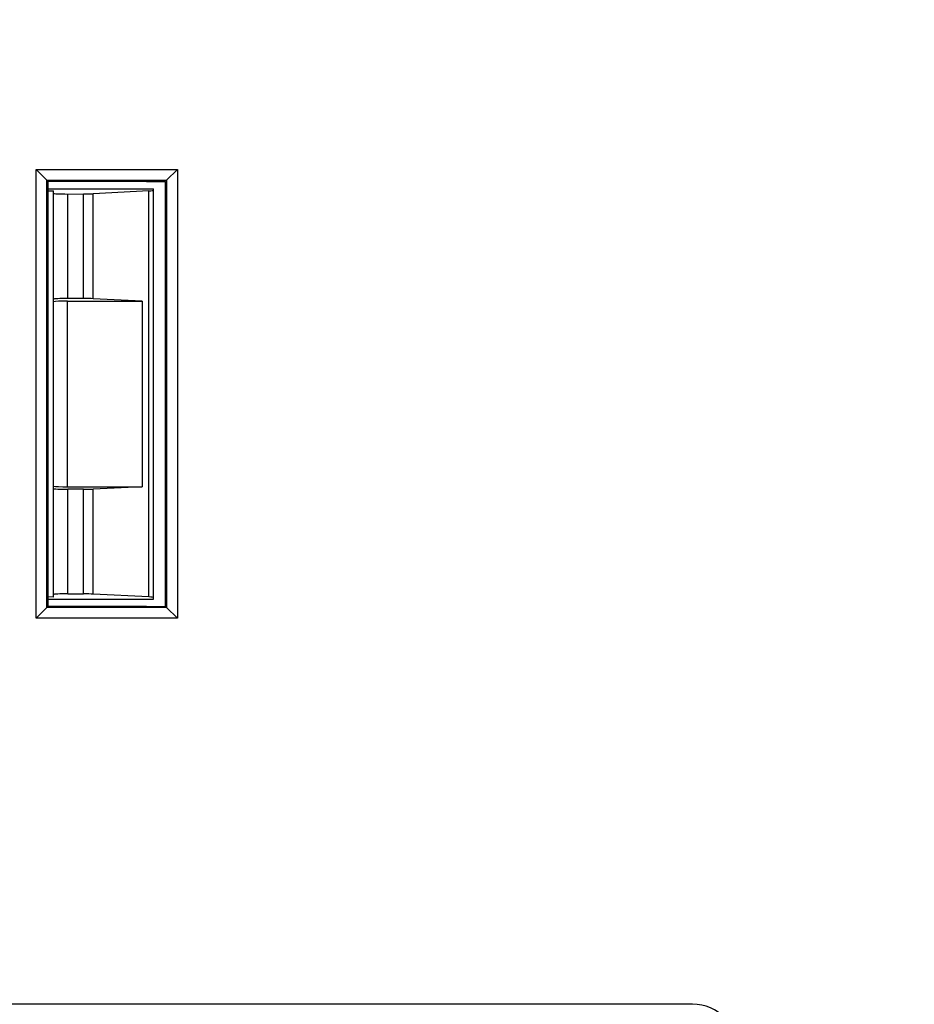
# Model space of a CAD drawing. Header units: millimetres. Extents: x 0 to 1105, y 0 to 772.
# Tile 45 of 50: x 314 to 339, y 611 to 639. Entities that reach past the tile are written whole.
import ezdxf

# ---------------------------------------------------------------- set-up
doc = ezdxf.new("R2010")
doc.units = ezdxf.units.MM
doc.header["$LTSCALE"] = 60.775
doc.header["$PDMODE"] = 3
doc.header["$PDSIZE"] = 0.3
doc.layers.get('0').update_dxf_attribs({"linetype": 'CONTINUOUS'})
doc.layers.get('Defpoints').update_dxf_attribs({"linetype": 'CONTINUOUS'})
for name, color, linetype in [('07_ALL_FEATURES', 7, 'CONTINUOUS'), ('7_ALL_FEATURES', 7, 'CONTINUOUS'), ('DIM', 7, 'CONTINUOUS')]:
    doc.layers.add(name, color=color, linetype=linetype)
doc.styles.get("Standard").update_dxf_attribs({"font": 'micross.ttf'})
doc.dimstyles.new('DIMSTYLE_2', dxfattribs={"dimtxt": 10, "dimasz": 3, "dimexe": 1, "dimexo": 1, "dimgap": 2.5, "dimtad": 1, "dimdec": 1, "dimzin": 0, "dimdsep": 46, "dimtxsty": 'Standard', "dimblk": '_FILLED', "dimblk1": '_FILLED', "dimblk2": '_FILLED', "dimcen": 0.09, "dimadec": 0, "dimazin": 0, "dimtp": 0.1, "dimtm": 0.1, "dimtfac": 1, "dimtdec": 1, "dimtofl": 0, "dimtmove": 0, "dimatfit": 3, "dimldrblk": '_FILLED', "dimfxl": 1, "dimtolj": 1, "dimtzin": 0, "dimarcsym": 0})

# ---------------------------------------------------------------- blocks, each defined once
blk = doc.blocks.new('_FILLED')
at = {"color": 0, "linetype": 'ByBlock'}
blk.add_solid([(0, 0), (-1, 0.1667), (-1, -0.1667)], dxfattribs=at)
blk = doc.blocks.new('*D5')
at = {"layer": 'Defpoints', "color": 0, "linetype": 'Continuous', "transparency": 16777216}
for p in [(462.078, 694.725), (462.078, 663.825), (293.078, 607.272)]:
    blk.add_point(p, dxfattribs=at)
at = {"layer": 'DIM', "color": 0, "linetype": 'Continuous', "lineweight": -2, "transparency": 16777216}
for p, q in [((293.078, 608.272), (293.078, 695.725)), ((462.078, 664.825), (462.078, 695.725)), ((301.078, 694.725), (454.078, 694.725))]:
    blk.add_line(p, q, dxfattribs=at)
at = {"layer": 'DIM', "color": 0, "linetype": 'Continuous', "lineweight": -2, "transparency": 16777216, "xscale": 8, "yscale": 8, "zscale": 8, "rotation": 180}
blk.add_blockref('_FILLED', (293.078, 694.725), dxfattribs=at)
at = {"layer": 'DIM', "color": 0, "linetype": 'Continuous', "lineweight": -2, "transparency": 16777216, "xscale": 8, "yscale": 8, "zscale": 8}
blk.add_blockref('_FILLED', (462.078, 694.725), dxfattribs=at)
at = {"layer": 'DIM', "color": 0, "linetype": 'Continuous', "transparency": 16777216, "insert": (369.374, 703.225), "char_height": 6, "attachment_point": 2}
blk.add_mtext('\\A1;D', dxfattribs=at)

msp = doc.modelspace()

# ---------------------------------------------------------------- linework, layer by layer
at = {"layer": '07_ALL_FEATURES', "linetype": 'Continuous'}
for p, q in [((314.39, 634.414), (318.348, 634.414)), ((314.39, 621.837), (314.39, 634.414)), ((314.69, 634.114), (314.39, 634.414)), ((318.048, 634.114), (318.348, 634.414)), ((318.348, 634.414), (318.348, 621.837)), ((314.69, 634.114), (318.048, 634.114)), ((314.69, 634.114), (314.721, 634.083)), ((314.69, 622.137), (314.69, 634.114)), ((318.048, 634.114), (318.048, 622.137)), ((317.486, 634.082), (314.721, 634.083)), ((314.721, 634.083), (314.721, 622.168)), ((314.721, 633.875), (317.678, 633.875)), ((317.486, 634.082), (318.015, 634.082)), ((318.015, 622.169), (318.015, 634.082)), ((314.878, 630.778), (314.878, 633.748)), ((315.278, 630.799), (315.278, 633.728)), ((315.719, 630.799), (315.719, 633.729)), ((315.994, 630.793), (315.994, 633.735)), ((315.719, 630.799), (315.278, 630.799)), ((317.361, 630.725), (315.994, 630.793)), ((317.361, 630.725), (317.361, 625.525)), ((314.878, 622.502), (314.878, 625.473)), ((315.719, 625.452), (315.278, 625.452)), ((315.278, 622.523), (315.278, 625.452)), ((315.719, 622.522), (315.719, 625.452)), ((317.361, 625.525), (315.994, 625.458)), ((315.994, 622.516), (315.994, 625.458)), ((314.721, 622.375), (317.678, 622.375)), ((314.69, 622.137), (314.39, 621.837)), ((314.721, 622.168), (314.69, 622.137)), ((318.048, 622.137), (314.69, 622.137)), ((317.486, 622.168), (314.721, 622.168)), ((317.486, 622.168), (318.015, 622.169)), ((318.015, 622.169), (318.048, 622.137)), ((318.048, 622.137), (318.348, 621.837)), ((318.348, 621.837), (314.39, 621.837)), ((332.778, 611.025), (299.578, 611.025))]:
    msp.add_line(p, q, dxfattribs=at)
for centre, major_axis, ratio, start_param, end_param in [((315.278, 630.778), (0.4, 0), 0.052408, 1.570796, 3.141593), ((315.719, 630.778), (0.4, 0), 0.052408, 0.813962, 1.570796), ((315.278, 625.473), (0.4, 0), 0.052408, -3.141593, -1.570796), ((315.719, 625.473), (0.4, 0), 0.052408, -1.570796, -0.813962), ((332.778, 609.725), (0, 1.3), 0.999962, -1.570796, 0)]:
    msp.add_ellipse(centre, major_axis=major_axis, ratio=ratio, start_param=start_param, end_param=end_param, dxfattribs=at)
at = {"layer": '7_ALL_FEATURES', "linetype": 'Continuous'}
for p, q in [((314.721, 633.816), (314.878, 633.816)), ((314.878, 622.434), (314.878, 633.816)), ((317.553, 633.815), (315.994, 633.735)), ((317.553, 622.436), (317.553, 633.815)), ((317.678, 622.375), (317.678, 633.875)), ((315.278, 633.728), (315.719, 633.729)), ((315.266, 630.725), (317.361, 630.725)), ((315.266, 625.525), (315.266, 630.725)), ((315.266, 625.525), (317.361, 625.525)), ((315.278, 622.523), (315.719, 622.522)), ((317.553, 622.436), (315.994, 622.516)), ((314.878, 622.434), (314.721, 622.435))]:
    msp.add_line(p, q, dxfattribs=at)
for centre, major_axis, ratio, start_param, end_param in [((317.278, 633.83), (0.4, 0.001), 0.052376, -0.814058, -0.000096), ((315.278, 633.749), (0.4, 0.001), 0.052376, 3.141497, 4.712293), ((315.719, 633.75), (0.4, 0.001), 0.052376, -1.570892, -0.814058), ((315.266, 630.704), (0.4, 0), 0.052408, 1.570796, 2.888912), ((315.266, 625.546), (0.4, 0), 0.052408, -2.888912, -1.570796), ((315.278, 622.502), (0.4, -0.001), 0.052376, 1.570892, 3.141689), ((315.719, 622.501), (0.4, -0.001), 0.052376, 0.814058, 1.570892), ((317.278, 622.421), (0.4, -0.001), 0.052376, 0.000096, 0.814058)]:
    msp.add_ellipse(centre, major_axis=major_axis, ratio=ratio, start_param=start_param, end_param=end_param, dxfattribs=at)

# ---------------------------------------------------------------- dimensions: what is measured, and where the dimension line sits
at = {"layer": 'DIM', "linetype": 'Continuous'}
dim = msp.add_linear_dim(base=(462.078, 694.725), p1=(293.078, 607.272), p2=(462.078, 663.825), text='D', dimstyle='DIMSTYLE_2', override={"dimtxt": 6, "dimasz": 8}, dxfattribs=at)
dim.commit()
dim.dimension.update_dxf_attribs({"geometry": '*D5', "text_midpoint": (369.374, 694.725), "dimtype": 160})

doc.saveas('drawing.dxf')
